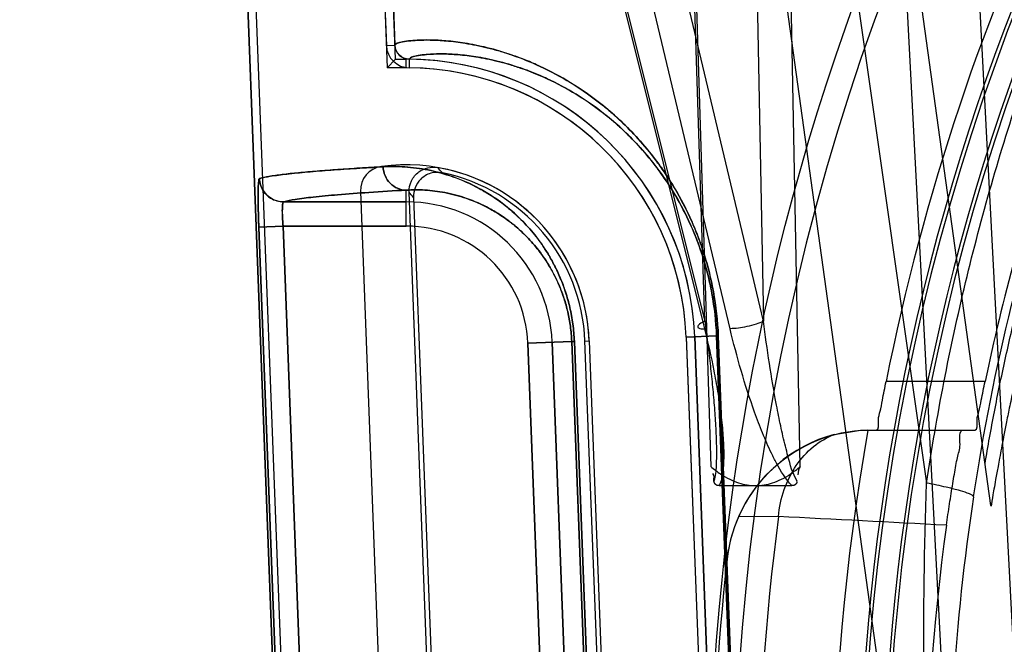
# Model space of a CAD drawing. Header units: millimetres. Extents: x 0 to 297, y 0 to 210.
# Tile 169 of 256: x 55.9538 to 56.0959, y 159.6376 to 159.7277. Entities that reach past the tile are written whole.
import ezdxf

# ---------------------------------------------------------------- set-up
doc = ezdxf.new("R2010")
doc.units = ezdxf.units.MM
doc.header["$LTSCALE"] = 16.335
doc.layers.get('0').update_dxf_attribs({"linetype": 'CONTINUOUS'})
for name, color, linetype in [('AXES_REF', 7, 'CONTINUOUS'), ('INTFCLR_1', 7, 'CONTINUOUS'), ('INTFCLR_144815', 7, 'CONTINUOUS'), ('INTFCLR_72935', 7, 'CONTINUOUS')]:
    doc.layers.add(name, color=color, linetype=linetype)

msp = doc.modelspace()

# ---------------------------------------------------------------- linework, layer by layer
at = {"color": 7, "linetype": 'Continuous'}
for radius in [6.787079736, 6.7865, 6.743039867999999]:
    msp.add_circle((57.4637306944, 154.7114647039), radius, dxfattribs=at)
msp.add_arc((57.4637306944, 154.7114647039), 6.72, 278.2771290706, 261.7228709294, dxfattribs=at)
at = {"layer": 'AXES_REF', "color": 9, "linetype": 'Continuous'}
msp.add_circle((57.4637306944, 154.7114647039), 6.191158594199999, dxfattribs=at)
at = {"layer": 'INTFCLR_1', "color": 6, "linetype": 'Continuous'}
for p, q in [((55.9968583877, 159.9824114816), (56.0067328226, 159.7239580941)), ((55.9980910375, 159.9824779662), (56.00796621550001, 159.7240051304)), ((56.0134485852, 159.0304547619), (55.9771187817, 159.9813507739)), ((56.0146828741, 159.0304783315), (55.97835144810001, 159.9814167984)), ((56.0030023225, 159.7029082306), (56.011161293, 159.4893554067)), ((56.03598653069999, 159.6813587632), (56.0424051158, 159.5133587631)), ((56.0499763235, 159.681893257), (56.0563949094, 159.513893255)), ((56.0512106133, 159.6819168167), (56.0576291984, 159.5139168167))]:
    msp.add_line(p, q, dxfattribs=at)
at = {"layer": 'INTFCLR_1', "color": 9, "linetype": 'Continuous'}
for p, q in [((56.0067328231, 159.7239580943), (56.00796621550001, 159.7240051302)), ((56.0100425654, 159.7219851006), (56.01002954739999, 159.7207508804)), ((56.00960342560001, 159.6979113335), (56.00960342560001, 159.7031057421)), ((55.991911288, 159.7014108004), (56.00960342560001, 159.7014108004)), ((55.9918257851, 159.6979113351), (55.9883315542, 159.6977777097)), ((55.9995934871, 159.4947902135), (55.9918257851, 159.6979113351)), ((56.00960342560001, 159.6979113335), (55.9918257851, 159.6979113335)), ((55.9960993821, 159.4946565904), (55.9883315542, 159.6977777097)), ((56.0334654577, 159.6812624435), (56.0271511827, 159.6810212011)), ((56.0271511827, 159.6810212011), (56.0335697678, 159.5130212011)), ((56.0306480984, 159.6811548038), (56.0370666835, 159.5131548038)), ((56.0398559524, 159.5132613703), (56.0334654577, 159.6812624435)), ((56.033850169, 159.6812624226), (56.0334654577, 159.6812624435)), ((56.0338501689, 159.6812624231), (56.0402465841, 159.5132613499)), ((56.0499763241, 159.6818932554), (56.0543666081, 159.68206099)), ((56.0607564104, 159.5140598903), (56.0543666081, 159.68206099)), ((56.0546086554, 159.6820609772), (56.0543666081, 159.68206099)), ((56.0546086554, 159.6820609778), (56.06100237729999, 159.5140598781))]:
    msp.add_line(p, q, dxfattribs=at)
at = {"layer": 'INTFCLR_1', "color": 6, "linetype": 'Continuous'}
for centre, radius, start, end in [((56.010064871, 159.7240851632), 0.0033344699, 182.1839396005, 269.3930191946), ((56.010064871, 159.7240851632), 0.002100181, 182.1839366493, 269.392244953), ((56.00960342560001, 159.6803507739), 0.0416366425, 2.1879705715, 89.3956927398), ((56.00960342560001, 159.6803507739), 0.0404023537, 2.1879729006, 89.39569345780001), ((56.0064997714, 159.7030418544), 0.0035, 97.7885062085, 182.1879698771), ((56.00960342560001, 159.6803507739), 0.0264023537, 2.1879704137, 97.78850629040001)]:
    msp.add_arc(centre, radius, start, end, dxfattribs=at)
at = {"layer": 'INTFCLR_1', "color": 9, "linetype": 'Continuous'}
for radius, start, end in [(0.0210600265, 2.1879705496, 90.00000001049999), (0.0175605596, 2.1879702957, 89.99999993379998)]:
    msp.add_arc((56.00960342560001, 159.6803507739), radius, start, end, dxfattribs=at)
for points, knots in [([(56.0079662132, 159.7240051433), (56.0079624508, 159.7241032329), (56.0082889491, 159.7243170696), (56.0093106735, 159.7245687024), (56.0110214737, 159.7247568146), (56.0132136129, 159.7247823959), (56.0155280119, 159.7246567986), (56.018271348, 159.7243119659), (56.0208231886, 159.7237887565), (56.0230768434, 159.7231791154), (56.02564774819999, 159.7223568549), (56.0291350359, 159.7209476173), (56.0335874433, 159.7185615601), (56.0369779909, 159.7161653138), (56.0393047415, 159.7142090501), (56.0410089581, 159.7126644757), (56.0431635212, 159.7104653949), (56.045221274, 159.7079759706), (56.0468456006, 159.7057143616), (56.04852916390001, 159.7031094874), (56.05008672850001, 159.7002170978), (56.0512783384, 159.6974743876), (56.0519333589, 159.695758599), (56.0525675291, 159.6939259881), (56.0531249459, 159.6920173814), (56.0535967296, 159.6900379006), (56.05423056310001, 159.6869003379), (56.0545265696, 159.6842178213), (56.0546086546, 159.6820609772)], [0, 0, 0, 0, 0.0041667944, 0.0132325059, 0.0478809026, 0.0743889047, 0.1069926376, 0.1459539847, 0.1917350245, 0.2174100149, 0.2450322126, 0.3062748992, 0.3767708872, 0.4590224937, 0.4819214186, 0.5057929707, 0.5566317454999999, 0.61245778, 0.6427014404, 0.6747871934, 0.7440712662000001, 0.7818214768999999, 0.8016614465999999, 0.8220173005, 0.8641280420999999, 0.8859911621, 0.9083794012, 1, 1, 1, 1]), ([(56.0100425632, 159.7219851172), (56.0100386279, 159.7220807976), (56.0103405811, 159.722296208), (56.0113188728, 159.7225507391), (56.01293611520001, 159.722742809), (56.0150182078, 159.7227790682), (56.017213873, 159.722669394), (56.019818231, 159.7223504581), (56.0222411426, 159.7218591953), (56.0243814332, 159.721283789), (56.0268239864, 159.7205056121), (56.0301382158, 159.719168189), (56.0343705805, 159.7168987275), (56.037593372, 159.7146168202), (56.0398053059, 159.7127528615), (56.0414262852, 159.7112801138), (56.0434758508, 159.709182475), (56.0454330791, 159.7068075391), (56.0469782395, 159.7046494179), (56.04858030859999, 159.7021626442), (56.05006235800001, 159.6994011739), (56.0511961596, 159.6967826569), (56.0518195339, 159.6951442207), (56.0524231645, 159.6933939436), (56.0529537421, 159.6915710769), (56.0534028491, 159.6896804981), (56.05400635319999, 159.6866833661), (56.0542882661, 159.6841211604), (56.0543666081, 159.68206099)], [0, 0, 0, 0, 0.0042689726, 0.0133434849, 0.0478995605, 0.0743080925, 0.1067900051, 0.1456126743, 0.1912440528, 0.2168424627, 0.2443885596, 0.3054870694, 0.3758623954, 0.4580378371, 0.4809282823, 0.504796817, 0.55564869, 0.6115188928, 0.6417989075, 0.6739322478, 0.7433482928, 0.7811853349, 0.8010746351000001, 0.8214835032, 0.8637107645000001, 0.8856374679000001, 0.9080926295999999, 1, 1, 1, 1]), ([(56.0062646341, 159.706471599), (56.0073009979, 159.7065292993), (56.0094703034, 159.706518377), (56.0128498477, 159.7060747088), (56.0164777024, 159.7050841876), (56.0195953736, 159.7037026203), (56.0221623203, 159.7021620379), (56.0241925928, 159.7006754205), (56.0262345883, 159.6988427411), (56.0282560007, 159.6965867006), (56.0298275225, 159.6943375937), (56.031006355, 159.6922332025), (56.0318594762, 159.6904055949), (56.0326172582, 159.6883746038), (56.0332359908, 159.6861541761), (56.0336745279, 159.6837622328), (56.0338179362, 159.6821090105), (56.033850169, 159.6812624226)], [0, 0, 0, 0, 0.07491115, 0.1561199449, 0.2453271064, 0.345430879, 0.4010944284, 0.4611556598, 0.5267563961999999, 0.5987622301, 0.6793164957, 0.7241863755, 0.7727217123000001, 0.8247304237, 0.8804609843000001, 0.9388567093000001, 1, 1, 1, 1]), ([(56.0096034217, 159.7030963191), (56.00876427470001, 159.7031011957), (56.0070098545, 159.7038582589), (56.00629748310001, 159.7056071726), (56.0062646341, 159.706471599)], [0, 0, 0, 0, 0.4924043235, 1, 1, 1, 1]), ([(55.9883315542, 159.6977777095), (55.98831435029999, 159.6982275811), (55.9882840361, 159.6991120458), (55.98825207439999, 159.700394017), (55.98823090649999, 159.7016639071), (55.98823845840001, 159.7028078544), (55.9882426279, 159.7038261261), (55.98832944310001, 159.7043620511), (55.9883396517, 159.7047532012), (55.988419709, 159.7047766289)], [0, 0, 0, 0, 0.1923988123, 0.3780628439, 0.5486260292, 0.7331187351, 0.8743091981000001, 0.9643516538, 1, 1, 1, 1]), ([(55.988419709, 159.7047766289), (55.988447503, 159.7041262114), (55.98882497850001, 159.7029977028), (55.9901218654, 159.70174703), (55.99126275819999, 159.7014153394), (55.991911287, 159.7014139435)], [0, 0, 0, 0, 0.3689833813, 0.6324226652, 1, 1, 1, 1]), ([(56.00960342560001, 159.7031057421), (56.00779712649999, 159.7030043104), (56.0044951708, 159.702805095), (56.0000121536, 159.7024751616), (55.9964656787, 159.7021489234), (55.993866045, 159.7018209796), (55.99244891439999, 159.7015695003), (55.99191128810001, 159.7014108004)], [0, 0, 0, 0, 0.3050970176, 0.5578258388, 0.7581134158, 0.9054662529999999, 1, 1, 1, 1]), ([(56.0096034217, 159.7030963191), (56.0104944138, 159.7031541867), (56.0123615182, 159.7031654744), (56.0152748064, 159.702800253), (56.01840741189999, 159.7019610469), (56.0211028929, 159.700775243), (56.0233239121, 159.6994466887), (56.02508309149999, 159.6981605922), (56.0268534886, 159.6965716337), (56.0286069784, 159.694612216), (56.02997130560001, 159.6926560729), (56.0309943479, 159.6908246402), (56.0317356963, 159.6892324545), (56.0323937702, 159.6874633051), (56.032931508, 159.6855277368), (56.0333126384, 159.6834422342), (56.03343745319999, 159.6820007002), (56.0334654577, 159.6812624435)], [0, 0, 0, 0, 0.0743534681, 0.1550331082, 0.2437926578, 0.3435243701, 0.3990981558, 0.4590751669, 0.5247074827, 0.5968389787, 0.6775819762, 0.7227186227, 0.7714095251, 0.8236901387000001, 0.8797311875, 0.9384776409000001, 1, 1, 1, 1]), ([(55.9918257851, 159.6979113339), (55.9918084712, 159.6981364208), (55.9917682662, 159.6987324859), (55.9917281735, 159.6996153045), (55.9917215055, 159.7005256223), (55.99176572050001, 159.7010301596), (55.9918299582, 159.7014011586), (55.991911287, 159.7014139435)], [0, 0, 0, 0, 0.1914930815, 0.5049976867, 0.7606871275, 0.9301660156, 1, 1, 1, 1])]:
    msp.add_open_spline(points, degree=3, knots=knots, dxfattribs=at)
at = {"layer": 'INTFCLR_1', "color": 6, "linetype": 'Continuous'}
msp.add_open_spline([(55.9884200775, 159.704776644), (55.9889329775, 159.7049267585), (55.9902470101, 159.7051629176), (55.9925554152, 159.7054611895), (55.9954756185, 159.7057427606), (55.9988342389, 159.7060085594), (56.0024773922, 159.706252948), (56.0049861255, 159.7064004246), (56.0062642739, 159.7064715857)], degree=3, knots=[0, 0, 0, 0, 0.08936447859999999, 0.222530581, 0.389450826, 0.5797688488, 0.7859384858, 1, 1, 1, 1], dxfattribs=at)
at = {"layer": 'INTFCLR_144815', "color": 9, "linetype": 'Continuous'}
for p, q in [((55.95772029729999, 160.5483959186), (56.08466162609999, 159.660842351)), ((56.08085369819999, 159.6114791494), (56.0165563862, 160.0774146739)), ((55.980201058, 159.973071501), (56.0526142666, 159.6831127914)), ((55.9807800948, 159.9719952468), (56.0526557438, 159.6841890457)), ((56.0563082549, 159.6831127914), (55.9873465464, 159.973071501)), ((56.06112353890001, 159.6841890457), (55.9926737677, 159.9719952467)), ((56.0526557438, 159.6841890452), (56.043738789, 159.9686173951)), ((56.0439700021, 159.9687090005), (56.0535356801, 159.6632201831)), ((56.0555922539, 159.968617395), (56.06112353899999, 159.6841890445)), ((56.0664293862, 159.663220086), (56.0604756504, 159.9687090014)), ((56.0939165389, 159.6575858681), (56.0526737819, 159.9564547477)), ((56.0931050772, 159.6754795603), (56.0788161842, 159.6754795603)), ((56.0751163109, 159.6684795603), (56.0916015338, 159.6684795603)), ((56.06329197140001, 159.6560036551), (56.0575217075, 159.6559775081)), ((56.05588107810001, 159.6498662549), (56.0558759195, 159.6498200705))]:
    msp.add_line(p, q, dxfattribs=at)
at = {"layer": 'INTFCLR_144815', "color": 6, "linetype": 'Continuous'}
for p, q in [((56.0985349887, 159.6114647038), (56.0745358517, 160.0693955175)), ((56.06407904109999, 160.0682964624), (56.0880351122, 159.6111873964)), ((56.07134575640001, 159.6678423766), (56.07511631, 159.6684795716)), ((56.065975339, 159.6610991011), (56.0659743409, 159.6610927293)), ((56.0547359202, 159.6604647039), (56.06522910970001, 159.6604647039))]:
    msp.add_line(p, q, dxfattribs=at)
for points in [[(56.0547359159, 159.6604646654), (56.05469588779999, 159.6604653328), (56.0546572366, 159.660467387), (56.0546199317, 159.6604708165), (56.0545839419, 159.6604755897), (56.0545492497, 159.6604816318), (56.0545158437, 159.6604888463), (56.0544836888, 159.6604972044), (56.05445276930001, 159.6605066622), (56.0544230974, 159.6605171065), (56.0543946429, 159.6605285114), (56.0543673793, 159.6605408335), (56.0543413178, 159.6605539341), (56.05431642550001, 159.6605677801), (56.0542926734, 159.6605823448), (56.05427007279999, 159.6605975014), (56.05424858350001, 159.6606132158), (56.05422818, 159.6606294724), (56.05420888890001, 159.6606461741), (56.0541906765, 159.6606633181), (56.0541735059, 159.6606808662), (56.0541573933, 159.66069867), (56.05414231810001, 159.6607167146), (56.0541282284, 159.6607349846), (56.05411509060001, 159.6607533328), (56.0541028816, 159.6607717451), (56.0540915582, 159.6607902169), (56.0540810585, 159.6608086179), (56.0540713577, 159.6608269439), (56.0540624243, 159.66084519), (56.05405419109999, 159.6608632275), (56.0540466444, 159.6608810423), (56.0540397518, 159.6608986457), (56.0540334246, 159.6609159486), (56.054027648, 159.6609329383), (56.05402240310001, 159.6609496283), (56.0540176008, 159.660965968), (56.0540132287, 159.6609819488), (56.0540092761, 159.6609975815), (56.05400566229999, 159.6610128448), (56.0540023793, 159.6610277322), (56.05399942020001, 159.6610422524), (56.0539967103, 159.6610564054), (56.0539942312, 159.6610701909), (56.0539919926, 159.6610836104), (56.0539899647, 159.6610966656), (56.053988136, 159.6611093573), (56.05398651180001, 159.6611216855), (56.05398508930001, 159.661133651)], [(56.0659698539, 159.6610655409), (56.0659685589, 159.6610582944), (56.065967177, 159.6610508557), (56.0659657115, 159.6610432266), (56.06596413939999, 159.6610353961), (56.06596246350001, 159.6610273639), (56.0659606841, 159.6610191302), (56.0659587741, 159.6610106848), (56.0659567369, 159.6610020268), (56.0659545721, 159.6609931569), (56.0659522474, 159.6609840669), (56.0659497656, 159.6609747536), (56.0659471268, 159.66096522), (56.0659442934, 159.6609554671), (56.06594126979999, 159.6609454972), (56.06593805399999, 159.6609353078), (56.0659345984, 159.6609248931), (56.0659309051, 159.6609142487), (56.0659269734, 159.6609033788), (56.0659227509, 159.6608922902), (56.0659182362, 159.6608809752), (56.06591343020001, 159.6608694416), (56.0659082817, 159.6608577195), (56.06590279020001, 159.6608458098), (56.0658969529, 159.6608337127), (56.0658907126, 159.660821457), (56.0658840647, 159.6608090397), (56.0658770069, 159.6607964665), (56.0658694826, 159.6607837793), (56.0658614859, 159.6607709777), (56.0658530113, 159.660758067), (56.06584399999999, 159.6607450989), (56.06583444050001, 159.6607320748), (56.0658243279, 159.6607190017), (56.0658136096, 159.6607059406), (56.0658022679, 159.6606928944), (56.0657902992, 159.6606798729), (56.0657776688, 159.6606669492), (56.0657643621, 159.6606541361), (56.0657503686, 159.6606414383), (56.0657356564, 159.6606289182), (56.0657202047, 159.6606165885), (56.0657040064, 159.6606044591), (56.0656870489, 159.6605925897), (56.0656693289, 159.6605809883), (56.06565082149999, 159.6605696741), (56.0656314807, 159.6605587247), (56.0656112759, 159.6605481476), (56.0655902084, 159.6605379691), (56.0655682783, 159.6605282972), (56.0655455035, 159.6605191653), (56.0655218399, 159.6605105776), (56.0654971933, 159.6605026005), (56.0654715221, 159.6604952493), (56.0654448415, 159.6604885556), (56.0654171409, 159.6604826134), (56.0653884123, 159.6604774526), (56.06535864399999, 159.6604730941), (56.0653278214, 159.6604696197), (56.0652959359, 159.6604670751), (56.0652629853, 159.6604654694), (56.065228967, 159.6604648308)], [(56.0659733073, 159.6610861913), (56.0659722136, 159.6610794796), (56.0659710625, 159.6610725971)], [(56.0659798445, 159.6611339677), (56.0659793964, 159.66112854), (56.0659788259, 159.6611229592), (56.065978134, 159.6611172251), (56.06597729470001, 159.6611113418)]]:
    msp.add_lwpolyline(points, dxfattribs=at)
at = {"layer": 'INTFCLR_144815', "color": 9, "linetype": 'Continuous'}
msp.add_circle((56.3995349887, 159.6114647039), 0.3461683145, dxfattribs=at)
for centre, radius, start, end in [((56.3995350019, 159.6115257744), 0.3426683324, 359.9897886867, 180.0102112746), ((56.3995349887, 159.6113047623), 0.3246195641, 0.028230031, 179.9717699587), ((56.3995349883, 159.6115024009), 0.3241308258, 359.9933364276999, 180.0066635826), ((56.3995349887, 159.6113658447), 0.3211200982, 0.0176390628, 179.9823609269), ((56.3995349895, 159.6115634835), 0.3206313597, 359.982348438, 180.0176515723), ((56.3995349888, 159.6114647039), 0.3391800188, 172.4544928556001, 187.5455071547), ((55.8077360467, 154.5006646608), 5.1616692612, 86.89277963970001, 87.16210706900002)]:
    msp.add_arc(centre, radius, start, end, dxfattribs=at)
at = {"layer": 'INTFCLR_144815', "color": 6, "linetype": 'Continuous'}
for centre, radius, start, end in [((56.3995349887, 159.6114647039), 0.3270450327, 154.2866429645, 168.7122120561), ((56.3995349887, 159.6114647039), 0.3130450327, 161.4792174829, 168.2003023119), ((56.07674048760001, 159.6474931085), 0.0209938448, 91.5089157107, 173.6351477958), ((56.3995349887, 159.6114647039), 0.3283354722, 169.9999999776, 189.9999999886), ((56.07675452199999, 159.6475556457), 0.0209956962, 104.9287030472, 156.3518604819), ((56.0767932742, 159.6475277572), 0.0210425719, 156.3246260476, 173.6191800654), ((56.3995349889, 159.6114647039), 0.3150000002, 172.1026396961, 187.8973602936), ((56.3995349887, 159.6114647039), 0.3457928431, 173.6277518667, 186.372248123)]:
    msp.add_arc(centre, radius, start, end, dxfattribs=at)
at = {"layer": 'INTFCLR_144815', "color": 9, "linetype": 'Continuous'}
for points, knots in [([(56.0846616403, 159.6608423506), (56.0861102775, 159.670557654), (56.0898446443, 159.6897799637), (56.0965878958, 159.7132728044), (56.1023457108, 159.7292887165), (56.1059255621, 159.7383049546), (56.11152828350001, 159.7515635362), (56.1209290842, 159.7708321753), (56.13556302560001, 159.7952290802), (56.1494203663, 159.8143692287), (56.1599648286, 159.8270965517), (56.1662378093, 159.834181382), (56.17582882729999, 159.8445470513), (56.1910215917, 159.8592688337), (56.2129424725, 159.8770660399), (56.2305367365, 159.8889332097), (56.2427291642, 159.8961990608), (56.2509910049, 159.9008735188), (56.2656936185, 159.9085484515), (56.287458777, 159.9180970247), (56.3077860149, 159.9248872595), (56.3216294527, 159.928644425), (56.330978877, 159.9309507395), (56.3474233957, 159.934405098), (56.3710629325, 159.9376798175), (56.3900901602, 159.9385497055), (56.3995349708, 159.9385495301)], [0, 0, 0, 0, 0.0644257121, 0.1282422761, 0.1600975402, 0.1760213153, 0.1918637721, 0.2545006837, 0.3164394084, 0.378241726, 0.4092734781, 0.4248132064, 0.4403015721, 0.5018952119, 0.5633654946, 0.6252760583, 0.6408776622, 0.6564531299, 0.6875306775, 0.7496249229, 0.8121192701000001, 0.8278777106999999, 0.8437023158, 0.8752729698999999, 0.9380528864, 1, 1, 1, 1]), ([(56.0914272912, 159.6588373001), (56.09284368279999, 159.6681382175), (56.0964971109, 159.6865439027), (56.1030907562, 159.7090247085), (56.1087194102, 159.7243467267), (56.112219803, 159.7329750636), (56.1177026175, 159.7456723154), (56.12690457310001, 159.7641270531), (56.1412217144, 159.7874802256), (56.1547735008, 159.8057931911), (56.1650823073, 159.817967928), (56.1712179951, 159.8247485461), (56.1806085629, 159.8346789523), (56.1954855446, 159.8487817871), (56.2169358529, 159.8658183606), (56.2341411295, 159.8771706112), (56.2460647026, 159.8841227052), (56.2541516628, 159.8885991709), (56.2685487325, 159.8959519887), (56.2898562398, 159.9050957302), (56.3097400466, 159.9115931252), (56.3232834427, 159.9151890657), (56.332435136, 159.9173978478), (56.3485341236, 159.9207061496), (56.37179492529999, 159.9238580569), (56.395248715, 159.9248925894), (56.4116925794, 159.9244983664), (56.4211264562, 159.9239490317), (56.4352146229, 159.9228044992), (56.45609951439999, 159.9199050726), (56.4833404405, 159.9135771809), (56.5053871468, 159.9063249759), (56.5204234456, 159.9002341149), (56.5289147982, 159.8964577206), (56.5414420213, 159.890546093), (56.5596013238, 159.8807079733), (56.5824570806, 159.8655789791), (56.600272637, 159.8513992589), (56.612062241, 159.8406806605), (56.6186172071, 159.8343149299), (56.62821403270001, 159.8245762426), (56.6417762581, 159.8092184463), (56.65802271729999, 159.7872242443), (56.66874668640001, 159.7696909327), (56.6752737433, 159.7575762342), (56.6794747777, 159.7493485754), (56.6863388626, 159.7347294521), (56.6947625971, 159.7131955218), (56.7025969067, 159.6864284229), (56.7062296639, 159.6681138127), (56.7076426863, 159.6588372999)], [0, 0, 0, 0, 0.0318457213, 0.0634185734, 0.0791931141, 0.0870815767, 0.094933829, 0.1260061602, 0.1567815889, 0.1875451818, 0.2030139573, 0.210765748, 0.2184960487, 0.2492749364, 0.2800521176, 0.3111084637, 0.3189436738, 0.3267698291, 0.3423932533, 0.3736478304, 0.40514581, 0.4130942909, 0.4210773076, 0.4370099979, 0.4687094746, 0.5004174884, 0.5163608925, 0.5243692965, 0.5324013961, 0.5642032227, 0.5956284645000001, 0.6269453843, 0.6426486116, 0.6505262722, 0.6583992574, 0.6895346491, 0.72033006, 0.7510658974, 0.7665005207, 0.7742492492, 0.7819920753, 0.8127794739, 0.8435012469, 0.8744409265, 0.8822471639, 0.8900796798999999, 0.905708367, 0.9368993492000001, 0.9682376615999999, 1, 1, 1, 1]), ([(56.0526557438, 159.6841890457), (56.0523898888, 159.6840675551), (56.0520390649, 159.683900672), (56.0516090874, 159.6835187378), (56.0516471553, 159.6833716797)], [0, 0, 0, 0, 0.6580283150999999, 1, 1, 1, 1]), ([(56.0526557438, 159.6841890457), (56.0529393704, 159.6821629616), (56.0533260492, 159.6791241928), (56.0537542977, 159.6750771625), (56.05402275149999, 159.6720720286), (56.0542289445, 159.6691024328), (56.0543302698, 159.6666568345), (56.0543502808, 159.6647379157), (56.0542942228, 159.6630630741), (56.0542305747, 159.6618340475), (56.05398508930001, 159.661133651)], [0, 0, 0, 0, 0.2649502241, 0.3966542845, 0.527024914, 0.6556767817, 0.7820849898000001, 0.844097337, 0.9038837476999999, 1, 1, 1, 1]), ([(56.0611235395, 159.6841890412), (56.0607786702, 159.6840322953), (56.0599819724, 159.6837381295), (56.05838644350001, 159.683313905), (56.0571142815, 159.6831035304), (56.056308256, 159.6831127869)], [0, 0, 0, 0, 0.2292172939, 0.5122552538, 1, 1, 1, 1]), ([(56.0659798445, 159.6611339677), (56.0653107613, 159.6622140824), (56.06486609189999, 159.663966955), (56.0641502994, 159.6666297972), (56.06360183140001, 159.669086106), (56.0628060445, 159.6730688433), (56.06195547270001, 159.6781073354), (56.0613836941, 159.6821579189), (56.0611235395, 159.6841890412)], [0, 0, 0, 0, 0.1613637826, 0.2239692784, 0.3512732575, 0.4804980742, 0.7399356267, 1, 1, 1, 1]), ([(56.0516471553, 159.6833716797), (56.0516599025, 159.6833224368), (56.0519320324, 159.6830631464), (56.05232002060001, 159.6831093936), (56.05261425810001, 159.6831127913)], [0, 0, 0, 0, 0.1473852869, 1, 1, 1, 1]), ([(56.05261425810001, 159.6831127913), (56.053113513, 159.6811048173), (56.0537932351, 159.6780867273), (56.0545234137, 159.6740509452), (56.0549658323, 159.6710588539), (56.0552844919, 159.6681009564), (56.0554134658, 159.6656610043), (56.0553862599, 159.6637462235), (56.0552520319, 159.6621665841), (56.0550307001, 159.6610461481), (56.0547359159, 159.6604646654)], [0, 0, 0, 0, 0.2702304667, 0.403811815, 0.5355721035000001, 0.6651771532, 0.7922010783, 0.8545306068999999, 0.9148557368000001, 1, 1, 1, 1]), ([(56.06522896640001, 159.6604648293), (56.0643022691, 159.6613965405), (56.0633517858, 159.663026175), (56.0620364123, 159.6656146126), (56.0609752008, 159.6680591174), (56.0594685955, 159.6720158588), (56.0578625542, 159.6770263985), (56.05679111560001, 159.6810825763), (56.0563082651, 159.6831127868)], [0, 0, 0, 0, 0.160886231, 0.2261073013, 0.3563318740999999, 0.4865621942, 0.7445063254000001, 1, 1, 1, 1]), ([(56.06329197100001, 159.6560036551), (56.0634122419, 159.6573319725), (56.0639608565, 159.6599277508), (56.0656803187, 159.6634169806), (56.0681624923, 159.6661930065), (56.0702595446, 159.6674318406), (56.0713457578, 159.6678423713)], [0, 0, 0, 0, 0.2662787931, 0.5236181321, 0.7681696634, 1, 1, 1, 1]), ([(56.0851672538, 159.6101760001), (56.0849952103, 159.6130917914), (56.0846135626, 159.6206736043), (56.0841129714, 159.6375631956), (56.0843182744, 159.6515445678), (56.0846616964, 159.6608423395)], [0, 0, 0, 0, 0.1728816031, 0.44930315, 1, 1, 1, 1]), ([(56.0914272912, 159.6588373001), (56.0914640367, 159.6589313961), (56.091048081, 159.6592268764), (56.0903867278, 159.6594470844), (56.0890757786, 159.6598628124), (56.0876308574, 159.6602082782), (56.0860977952, 159.6605512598), (56.0851526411, 159.6607447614), (56.0846616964, 159.6608423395)], [0, 0, 0, 0, 0.0424882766, 0.1547259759, 0.3416106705, 0.5937305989, 0.7894654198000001, 1, 1, 1, 1]), ([(56.0914272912, 159.6588373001), (56.0900513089, 159.6498013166), (56.08859149, 159.6361677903), (56.08794672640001, 159.6203305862), (56.0878889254, 159.6136235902), (56.0878925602, 159.6114646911)], [0, 0, 0, 0, 0.5767817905, 0.8637642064, 1, 1, 1, 1])]:
    msp.add_open_spline(points, degree=3, knots=knots, dxfattribs=at)
at = {"layer": 'INTFCLR_144815', "color": 6, "linetype": 'Continuous'}
for points, knots in [([(56.093083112, 159.663625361), (56.09350525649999, 159.6661350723), (56.094413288, 159.6711592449), (56.0959634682, 159.6786829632), (56.09770872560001, 159.6862133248), (56.0996523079, 159.6937478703), (56.1017975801, 159.7012837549), (56.1041479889, 159.7088177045), (56.106706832, 159.7163454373), (56.1094772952, 159.7238620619), (56.112462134, 159.7313614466), (56.11566381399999, 159.7388368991), (56.1190841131, 159.7462804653), (56.1227243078, 159.753683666), (56.1265847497, 159.7610368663), (56.1306650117, 159.768329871), (56.1349636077, 159.7755516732), (56.1394780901, 159.7826908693), (56.1442049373, 159.78973568), (56.149139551, 159.7966741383), (56.1542763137, 159.8034943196), (56.1596086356, 159.8101845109), (56.16512905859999, 159.8167334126), (56.1708293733, 159.8231303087), (56.17670075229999, 159.8293652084), (56.18273388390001, 159.8354289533), (56.1889191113, 159.841313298), (56.1952465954, 159.8470109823), (56.2017064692, 159.8525157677), (56.2082889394, 159.8578224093), (56.2149844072, 159.8629266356), (56.2217835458, 159.8678250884), (56.2286773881, 159.8725152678), (56.23565738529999, 159.8769954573), (56.2427155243, 159.8812646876), (56.2498441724, 159.885322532), (56.2570362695, 159.889169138), (56.2642852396, 159.8928050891), (56.2715849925, 159.8962313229), (56.2789299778, 159.8994490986), (56.2863149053, 159.9024598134), (56.2937351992, 159.9052651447), (56.3011864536, 159.9078667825), (56.3086649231, 159.9102665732), (56.3161670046, 159.9124663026), (56.3236896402, 159.9144677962), (56.3312298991, 159.9162727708), (56.3387852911, 159.9178828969), (56.3463534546, 159.919299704), (56.353932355, 159.9205246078), (56.3615200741, 159.9215588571), (56.3691149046, 159.9224035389), (56.3767152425, 159.9230595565), (56.384319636, 159.9235276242), (56.3919266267, 159.923808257), (56.39699931, 159.9238706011), (56.3995349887, 159.9238706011)], [0, 0, 0, 0, 0.0174675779, 0.035038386, 0.0527193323, 0.0705173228, 0.0884397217, 0.1064918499, 0.1246794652, 0.143004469, 0.1614695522, 0.1800730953, 0.1988143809, 0.2176879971, 0.2366893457, 0.2558095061, 0.2750388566, 0.2943659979, 0.3137778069, 0.3332599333, 0.3527970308, 0.3723732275, 0.3919721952, 0.4115777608, 0.4311742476, 0.4507464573, 0.4702801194, 0.4897621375, 0.5091806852, 0.5285254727, 0.5477874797, 0.5669592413, 0.5860347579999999, 0.6050093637, 0.6238798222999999, 0.6426447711, 0.6613024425, 0.6798536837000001, 0.6983001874, 0.7166429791, 0.7348859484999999, 0.7530315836, 0.7710849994, 0.7890500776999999, 0.8069328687, 0.8247382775, 0.8424729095, 0.8601425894, 0.8777542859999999, 0.8953145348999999, 0.9128305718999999, 0.9303093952, 0.9477583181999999, 0.9651847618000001, 0.9825961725, 1, 1, 1, 1]), ([(56.1000420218, 159.6866370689), (56.0997664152, 159.6855571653), (56.0992306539, 159.6834123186), (56.0984716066, 159.6802375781), (56.09777219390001, 159.6771803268), (56.0971470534, 159.6743269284), (56.0966070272, 159.671759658), (56.0961526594, 159.6695194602), (56.0957743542, 159.6675948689), (56.0954578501, 159.6659397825), (56.0951923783, 159.6645223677), (56.0949147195, 159.6630022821), (56.094649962, 159.6615682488), (56.0943710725, 159.6598810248), (56.0941798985, 159.6591487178), (56.0939676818, 159.6572152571), (56.0939165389, 159.6575858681)], [0, 0, 0, 0, 0.1125868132, 0.2233216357, 0.3297408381, 0.4293995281, 0.5183988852, 0.5947588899, 0.6602954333, 0.716571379, 0.7648804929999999, 0.8062723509, 0.8715545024, 0.9179110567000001, 0.9622066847, 1, 1, 1, 1]), ([(56.0773740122, 159.6684795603), (56.077862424, 159.6684795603), (56.0775511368, 159.6700490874), (56.07803101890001, 159.671230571), (56.0783273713, 159.6731837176), (56.0786364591, 159.6745791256), (56.0788161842, 159.6754795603)], [0, 0, 0, 0, 0.2049972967, 0.3884792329, 0.6146127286, 1, 1, 1, 1]), ([(56.0916015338, 159.6684795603), (56.09209024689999, 159.6684795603), (56.0917911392, 159.6700473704), (56.0922814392, 159.6712284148), (56.0925947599, 159.6731822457), (56.0929168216, 159.6745784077), (56.0931050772, 159.6754795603)], [0, 0, 0, 0, 0.2047623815, 0.388137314, 0.6142818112, 1, 1, 1, 1]), ([(56.08752251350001, 159.6547453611), (56.0875944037, 159.6552636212), (56.0877408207, 159.6562931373), (56.087968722, 159.6578190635), (56.0882005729, 159.6593037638), (56.0884339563, 159.6607260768), (56.0886602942, 159.6620742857), (56.0888914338, 159.6633111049), (56.08911823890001, 159.66479746), (56.0896985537, 159.666177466), (56.0892703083, 159.6684795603), (56.0899826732, 159.6684795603)], [0, 0, 0, 0, 0.1124454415, 0.2234730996, 0.3315878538, 0.4353265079, 0.5334336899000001, 0.6246783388, 0.7080555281, 0.8469060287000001, 1, 1, 1, 1])]:
    msp.add_open_spline(points, degree=3, knots=knots, dxfattribs=at)
at = {"layer": 'INTFCLR_144815', "color": 7, "linetype": 'Continuous'}
for points, knots in [([(56.0535356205, 159.6632201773), (56.0539809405, 159.6628425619), (56.0548529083, 159.6621664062), (56.05620171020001, 159.6613744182), (56.0574984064, 159.6608383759), (56.0587513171, 159.660532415), (56.0595788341, 159.660463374), (56.059982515, 159.6604647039)], [0, 0, 0, 0, 0.2447452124, 0.4613666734, 0.6537265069, 0.8307849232, 1, 1, 1, 1]), ([(56.059982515, 159.6604647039), (56.06039342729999, 159.6604641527), (56.0612309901, 159.660534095), (56.0624909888, 159.6608465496), (56.0637795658, 159.6613834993), (56.0651190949, 159.6621713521), (56.0659837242, 159.6628434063), (56.06642940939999, 159.6632201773)], [0, 0, 0, 0, 0.1722458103, 0.3504564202, 0.5420907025, 0.7553664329, 1, 1, 1, 1])]:
    msp.add_open_spline(points, degree=3, knots=knots, dxfattribs=at)
at = {"layer": 'INTFCLR_144815', "color": 6, "linetype": 'Continuous'}
for points in [[(56.06642940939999, 159.6632201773), (56.0661179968, 159.6629534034), (56.0661513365, 159.6624413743), (56.0661025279, 159.6620342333)], [(56.0539850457, 159.661133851), (56.0539418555, 159.6614941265), (56.0541092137, 159.6619759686), (56.0538334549, 159.6622118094)]]:
    msp.add_open_spline(points, degree=3, dxfattribs=at)
at = {"layer": 'INTFCLR_72935', "color": 6, "linetype": 'Continuous'}
for p, q in [((55.9968587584, 159.9824017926), (56.0068552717, 159.7207531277)), ((56.008043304, 159.7219874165), (55.9980910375, 159.9824779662)), ((55.9771187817, 159.9813507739), (56.0134485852, 159.0304547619)), ((56.0146833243, 159.0304665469), (55.9783510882, 159.981426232)), ((56.008043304, 159.7219874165), (56.0068552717, 159.7207531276)), ((56.008043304, 159.7219874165), (56.00960342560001, 159.7219874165)), ((56.0096034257, 159.7207531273), (56.0068552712, 159.7207531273)), ((56.018141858, 159.4899977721), (56.0100115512, 159.7028003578)), ((56.0106528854, 159.7020552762), (56.0187244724, 159.4907896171)), ((56.041792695, 159.5133470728), (56.0353741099, 159.6813470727)), ((56.03598653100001, 159.6813587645), (56.0424051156, 159.5133587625)), ((56.0499754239, 159.6819168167), (56.05639400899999, 159.5139168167)), ((56.0576291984, 159.5139168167), (56.0512106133, 159.6819168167))]:
    msp.add_line(p, q, dxfattribs=at)
at = {"layer": 'INTFCLR_72935', "color": 9, "linetype": 'Continuous'}
for p, q in [((56.00960342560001, 159.7207531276), (56.00960342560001, 159.7219874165)), ((56.00960342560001, 159.6979113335), (56.00960342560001, 159.7031057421)), ((56.00960342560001, 159.7014108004), (55.99191128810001, 159.7014108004)), ((55.9883315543, 159.6977777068), (55.9918257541, 159.6979113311)), ((55.9918257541, 159.6979113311), (55.9995934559, 159.4947902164)), ((55.9918257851, 159.6979113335), (56.00960342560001, 159.6979113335)), ((55.9883315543, 159.6977777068), (55.996099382, 159.4946565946)), ((56.0271511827, 159.6810212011), (56.0334654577, 159.6812624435)), ((56.0335697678, 159.5130212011), (56.0271511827, 159.6810212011)), ((56.0370666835, 159.5131548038), (56.0306480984, 159.6811548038)), ((56.0334654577, 159.6812624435), (56.0338501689, 159.6812624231)), ((56.0334654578, 159.6812624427), (56.0398559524, 159.5132613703)), ((56.0402465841, 159.5132613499), (56.033850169, 159.6812624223)), ((56.0353745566, 159.6813353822), (56.03598653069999, 159.6813587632)), ((56.0543666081, 159.68206099), (56.0499763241, 159.6818932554)), ((56.0543666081, 159.68206099), (56.0607564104, 159.5140598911)), ((56.0546086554, 159.6820609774), (56.0543666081, 159.68206099)), ((56.06100237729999, 159.5140598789), (56.0546086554, 159.6820609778))]:
    msp.add_line(p, q, dxfattribs=at)
at = {"layer": 'INTFCLR_72935', "color": 6, "linetype": 'Continuous'}
for radius, start, end in [(0.0416366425, 2.1879705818, 90.00000000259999), (0.0404023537, 2.1879729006, 89.9999998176), (0.0264023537, 2.1879731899, 80.2208036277), (0.025789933, 2.1879705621, 78.2717091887)]:
    msp.add_arc((56.00960342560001, 159.6803507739), radius, start, end, dxfattribs=at)
at = {"layer": 'INTFCLR_72935', "color": 9, "linetype": 'Continuous'}
for centre, radius, start, end in [((55.96655394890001, 159.6586573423), 0.0673492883, 44.18975246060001, 45.10719049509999), ((55.9665298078, 159.664724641), 0.0577963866, 40.2331221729, 41.2077043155), ((56.00960342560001, 159.6803507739), 0.0210600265, 2.1879705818, 89.9999999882), ((56.00960342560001, 159.6803507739), 0.0175605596, 2.1879702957, 89.99999993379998)]:
    msp.add_arc(centre, radius, start, end, dxfattribs=at)
for points, knots in [([(56.0546086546, 159.6820609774), (56.0545267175, 159.684213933), (56.0542315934, 159.6868916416), (56.0535998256, 159.6900236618), (56.05312995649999, 159.6919982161), (56.0525753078, 159.6939008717), (56.0519442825, 159.6957284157), (56.0512912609, 159.6974429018), (56.0501034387, 159.7001825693), (56.0485512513, 159.7030711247), (56.0468724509, 159.7056749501), (56.0452451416, 159.7079458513), (56.0431772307, 159.7104511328), (56.0406383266, 159.7130433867), (56.0374471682, 159.7158324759), (56.0336000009, 159.7185540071), (56.029755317, 159.7206159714), (56.0268926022, 159.7218539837), (56.02435719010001, 159.7228002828), (56.02193949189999, 159.7235156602), (56.019655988, 159.7240281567), (56.0176825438, 159.7243869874), (56.0154891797, 159.7246604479), (56.0131747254, 159.7247832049), (56.0109923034, 159.7247548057), (56.00929553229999, 159.7245659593), (56.0082829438, 159.7243146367), (56.0079624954, 159.7241020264), (56.007966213, 159.7240051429)], [0, 0, 0, 0, 0.09145445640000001, 0.1138036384, 0.1356225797, 0.1775934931, 0.1978577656, 0.2176815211, 0.2554568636, 0.3245480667, 0.3565511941, 0.3869221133, 0.443096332, 0.4942467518, 0.5407728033, 0.6228600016, 0.6936556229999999, 0.7255371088, 0.7551980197, 0.8084927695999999, 0.8323850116, 0.8545194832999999, 0.8936035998, 0.9261879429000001, 0.9525909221, 0.9869380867, 0.995884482, 1, 1, 1, 1]), ([(56.0543666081, 159.68206099), (56.05428840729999, 159.6841174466), (56.0540073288, 159.6866750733), (56.0534058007, 159.6896668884), (56.0529584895, 159.6915528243), (56.0520694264, 159.6946132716), (56.0505040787, 159.6985733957), (56.0486013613, 159.7021259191), (56.0470037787, 159.7046118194), (56.0454557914, 159.7067787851), (56.04348889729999, 159.7091688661), (56.041073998, 159.7116412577), (56.0380397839, 159.7142995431), (56.0343825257, 159.7168915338), (56.0307273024, 159.7188530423), (56.0280064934, 159.7200285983), (56.0255978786, 159.7209255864), (56.0233013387, 159.7216018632), (56.0211326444, 159.722084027), (56.0192591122, 159.7224199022), (56.0171770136, 159.7226727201), (56.01498131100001, 159.722779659), (56.0129084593, 159.7227406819), (56.01130444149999, 159.722548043), (56.0103349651, 159.7222937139), (56.0100386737, 159.7220796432), (56.0100425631, 159.7219851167)], [0, 0, 0, 0, 0.0917444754, 0.1141613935, 0.1360447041, 0.1781335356, 0.2561481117, 0.3253740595, 0.3574261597, 0.3878350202, 0.4440562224, 0.4952219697, 0.5417384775, 0.6237532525, 0.6944307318, 0.7262430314, 0.7558310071, 0.8089748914, 0.8327920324, 0.8548531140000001, 0.8937995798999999, 0.9262634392, 0.9525684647, 0.9868261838, 0.9957823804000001, 1, 1, 1, 1]), ([(56.0338501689, 159.6812624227), (56.03381833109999, 159.6820986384), (56.033676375, 159.6837465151), (56.03324145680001, 159.6861308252), (56.032623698, 159.6883544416), (56.031870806, 159.6903778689), (56.0310226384, 159.6922008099), (56.0301099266, 159.6938362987), (56.029153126, 159.6953035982), (56.0278783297, 159.6970076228), (56.02568833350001, 159.6994540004), (56.022957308, 159.7016823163), (56.0196266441, 159.703685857), (56.0165128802, 159.7050719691), (56.0128757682, 159.7060703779), (56.0094809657, 159.7065181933), (56.0073030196, 159.7065294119), (56.0062646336, 159.706471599)], [0, 0, 0, 0, 0.0604010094, 0.1191662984, 0.1746963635, 0.22676049, 0.2748219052, 0.3196795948, 0.361833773, 0.4011631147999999, 0.473188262, 0.5983862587, 0.6535955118, 0.7535269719, 0.8432414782, 0.9249341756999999, 1, 1, 1, 1]), ([(56.0062646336, 159.706471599), (56.0062974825, 159.7056071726), (56.0070098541, 159.7038582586), (56.0087642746, 159.7031011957), (56.0096034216, 159.7030963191)], [0, 0, 0, 0, 0.5075956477, 1, 1, 1, 1]), ([(55.9884197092, 159.7047766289), (55.9883650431, 159.7047606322), (55.9883336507, 159.7045108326), (55.98827395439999, 159.7041490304), (55.98824989, 159.703475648), (55.9882331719, 159.702718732), (55.9882329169, 159.7018774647), (55.9882493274, 159.7002432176), (55.9882899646, 159.6988652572), (55.9883315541, 159.6977777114)], [0, 0, 0, 0, 0.0243363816, 0.0836812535, 0.1766822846, 0.3011690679, 0.4113743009, 0.5349902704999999, 1, 1, 1, 1]), ([(55.9919112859, 159.7014170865), (55.9910420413, 159.7014183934), (55.9892317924, 159.7021247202), (55.9884569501, 159.7039056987), (55.9884197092, 159.7047766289)], [0, 0, 0, 0, 0.4992876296, 1, 1, 1, 1]), ([(55.99191128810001, 159.7014108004), (55.9924491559, 159.7015695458), (55.99386677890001, 159.7018211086), (55.9964670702, 159.7021490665), (56.0000138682, 159.7024753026), (56.0044963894, 159.7028051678), (56.0077976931, 159.7030043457), (56.00960342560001, 159.7031057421)], [0, 0, 0, 0, 0.0945749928, 0.2419709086, 0.4422842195, 0.6949987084, 1, 1, 1, 1]), ([(56.0334654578, 159.6812624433), (56.0334377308, 159.6819916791), (56.0333142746, 159.6834286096), (56.0329362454, 159.6855074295), (56.0323993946, 159.687445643), (56.03174539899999, 159.689208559), (56.0310085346, 159.6907965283), (56.0302160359, 159.6922203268), (56.0293851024, 159.6934971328), (56.0282792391, 159.6949781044), (56.02685847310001, 159.6965665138), (56.0250916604, 159.6981533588), (56.02334088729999, 159.6994350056), (56.0211297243, 159.7007610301), (56.0184378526, 159.7019505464), (56.0152971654, 159.7027966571), (56.0123707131, 159.7031653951), (56.0104961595, 159.7031542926), (56.0096034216, 159.7030963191)], [0, 0, 0, 0, 0.0607683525, 0.119879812, 0.1757044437, 0.2280250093, 0.2762797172, 0.3213394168, 0.3636023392, 0.403035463, 0.4751672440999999, 0.5406371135, 0.6004458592, 0.6555585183, 0.7551048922, 0.8443561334, 0.9255039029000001, 1, 1, 1, 1]), ([(55.9919112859, 159.7014170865), (55.9918079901, 159.7014011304), (55.9917642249, 159.7009078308), (55.9917087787, 159.7002854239), (55.9917458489, 159.6991548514), (55.9917919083, 159.6983527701), (55.9918257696, 159.6979113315)], [0, 0, 0, 0, 0.0886475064, 0.3052152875, 0.624502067, 1, 1, 1, 1])]:
    msp.add_open_spline(points, degree=3, knots=knots, dxfattribs=at)
at = {"layer": 'INTFCLR_72935', "color": 6, "linetype": 'Continuous'}
for points, knots in [([(56.0100425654, 159.7219851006), (56.0095271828, 159.7219905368), (56.0084517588, 159.7224164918), (56.0079862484, 159.72348093), (56.00796621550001, 159.7240051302)], [0, 0, 0, 0, 0.4955905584, 1, 1, 1, 1]), ([(56.006264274, 159.7064715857), (56.0051368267, 159.7064087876), (56.0029601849, 159.7062816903), (55.999793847, 159.7060745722), (55.9968503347, 159.7058553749), (55.9941728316, 159.7056215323), (55.9918435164, 159.7053754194), (55.9899627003, 159.7051153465), (55.98886694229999, 159.7049074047), (55.9884200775, 159.704776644)], [0, 0, 0, 0, 0.1888198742, 0.3645867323, 0.5305926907, 0.6823681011, 0.814025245, 0.9221434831, 1, 1, 1, 1]), ([(56.0100115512, 159.7028003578), (56.00999014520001, 159.7033606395), (56.0102285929, 159.7045100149), (56.0115565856, 159.7061407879), (56.0131890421, 159.7065244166), (56.01408791, 159.7063694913)], [0, 0, 0, 0, 0.2757428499, 0.5514264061, 1, 1, 1, 1]), ([(56.0148457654, 159.7056022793), (56.0142857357, 159.7057185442), (56.0130918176, 159.705667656), (56.0112412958, 159.7045849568), (56.01061732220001, 159.7029861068), (56.0106528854, 159.7020552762)], [0, 0, 0, 0, 0.2761907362, 0.5501968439, 1, 1, 1, 1])]:
    msp.add_open_spline(points, degree=3, knots=knots, dxfattribs=at)

doc.saveas('drawing.dxf')
